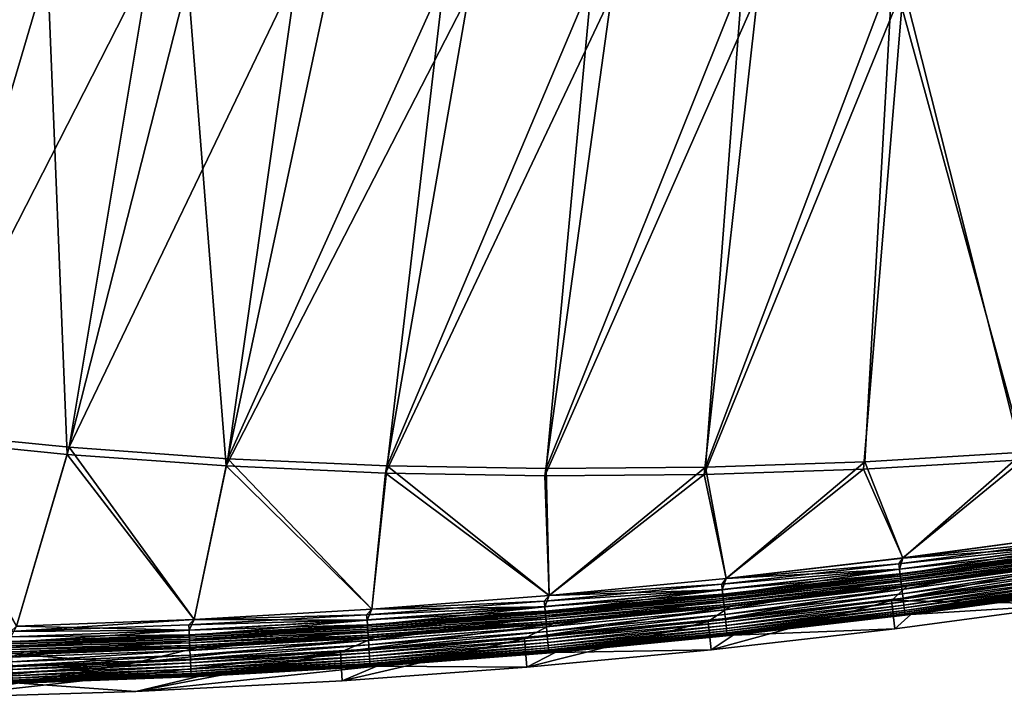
# Model space of a CAD drawing. Header units: metres. Extents: x 0 to 1400, y -1400 to 0.
# Tile 59 of 256: x 460 to 564, y -1400 to -1329. Entities that reach past the tile are written whole.
import ezdxf

# ---------------------------------------------------------------- set-up
doc = ezdxf.new("R2010")
doc.units = ezdxf.units.M

msp = doc.modelspace()

# ---------------------------------------------------------------- linework, layer by layer
at = {"layer": 'None'}
for points in [[(474.042999, -1322.622559, -29.74605), (458.445618, -1321.077271, -29.75281), (448.977356, -1371.742432)], [(448.750488, -1372.495605, -3), (448.966797, -1321.414063, -32.341949), (463.318176, -1323.110962, -32.335793)], [(465.372162, -1374.161011, -3), (448.750488, -1372.495605, -3), (463.318176, -1323.110962, -32.335793)], [(474.042999, -1322.622559, -29.74605), (448.977356, -1371.742432), (465.580536, -1373.4021)], [(465.372162, -1374.161011, -3), (463.318176, -1323.110962, -32.335793), (478.02832, -1324.440308, -32.329414)], [(489.453308, -1323.697632, -29.739298), (474.042999, -1322.622559, -29.74605), (465.580536, -1373.4021)], [(566.895142, -1322.651733, -29.704718), (551.831787, -1323.668091, -29.711491), (565.594421, -1373.926392)], [(489.453308, -1323.697632, -29.739298), (465.580536, -1373.4021), (482.223511, -1374.598389)], [(504.870239, -1324.334229, -29.732487), (489.453308, -1323.697632, -29.739298), (482.223511, -1374.598389)], [(504.870239, -1324.334229, -29.732487), (482.223511, -1374.598389), (498.893005, -1375.339478)], [(520.357483, -1324.54187, -29.725595), (504.870239, -1324.334229, -29.732487), (498.893005, -1375.339478)], [(536.147217, -1324.317627, -29.718533), (515.576355, -1375.634155), (532.26178, -1375.491089)], [(536.147217, -1324.317627, -29.718533), (520.357483, -1324.54187, -29.725595), (515.576355, -1375.634155)], [(551.831787, -1323.668091, -29.711491), (532.26178, -1375.491089), (548.937927, -1374.918823)], [(551.831787, -1323.668091, -29.711491), (536.147217, -1324.317627, -29.718533), (532.26178, -1375.491089)], [(565.594421, -1373.926392), (551.831787, -1323.668091, -29.711491), (548.937927, -1374.918823)], [(567.861694, -1324.070801, -32.289486), (565.499756, -1374.709229, -3), (553.009521, -1325.097168, -32.29615)], [(482.033813, -1375.362671, -3), (465.372162, -1374.161011, -3), (478.02832, -1324.440308, -32.329414)], [(482.033813, -1375.362671, -3), (478.02832, -1324.440308, -32.329414), (492.681549, -1325.36145, -32.322998)], [(507.469574, -1325.892212, -32.316471), (482.033813, -1375.362671, -3), (492.681549, -1325.36145, -32.322998)], [(520.357483, -1324.54187, -29.725595), (498.893005, -1375.339478), (515.576355, -1375.634155)], [(553.009521, -1325.097168, -32.29615), (548.824097, -1375.698975, -3), (532.128784, -1376.268066, -3)], [(553.009521, -1325.097168, -32.29615), (532.128784, -1376.268066, -3), (537.753052, -1325.763794, -32.302982)], [(565.499756, -1374.709229, -3), (548.824097, -1375.698975, -3), (553.009521, -1325.097168, -32.29615)], [(498.722107, -1376.108643, -3), (482.033813, -1375.362671, -3), (507.469574, -1325.892212, -32.316471)], [(522.399536, -1326.030151, -32.309837), (498.722107, -1376.108643, -3), (507.469574, -1325.892212, -32.316471)], [(515.424377, -1376.407471, -3), (498.722107, -1376.108643, -3), (522.399536, -1326.030151, -32.309837)], [(532.128784, -1376.268066, -3), (515.424377, -1376.407471, -3), (537.753052, -1325.763794, -32.302982)], [(537.753052, -1325.763794, -32.302982), (515.424377, -1376.407471, -3), (522.399536, -1326.030151, -32.309837)], [(460.092682, -1392.162842), (465.580536, -1373.4021), (448.977356, -1371.742432)], [(460.094452, -1392.162842, -3), (448.750488, -1372.495605, -3), (465.372162, -1374.161011, -3)], [(460.092682, -1392.162842), (478.706757, -1391.452393), (465.580536, -1373.4021)], [(478.706757, -1391.452393), (482.223511, -1374.598389), (465.580536, -1373.4021)], [(478.708496, -1391.452271, -3), (460.094452, -1392.162842, -3), (465.372162, -1374.161011, -3)], [(478.708496, -1391.452271, -3), (465.372162, -1374.161011, -3), (482.033813, -1375.362671, -3)], [(478.706757, -1391.452393), (497.303528, -1390.380859), (482.223511, -1374.598389)], [(497.303528, -1390.380859), (498.893005, -1375.339478), (482.223511, -1374.598389)], [(565.499756, -1374.709229, -3), (552.921753, -1385.003906, -3), (548.824097, -1375.698975, -3)], [(548.937927, -1374.918823), (552.920105, -1385.00415), (565.594421, -1373.926392)], [(552.920105, -1385.00415), (571.377747, -1382.49353), (565.594421, -1373.926392)], [(571.379395, -1382.493286, -3), (552.921753, -1385.003906, -3), (565.499756, -1374.709229, -3)], [(497.305267, -1390.380737, -3), (478.708496, -1391.452271, -3), (482.033813, -1375.362671, -3)], [(497.305267, -1390.380737, -3), (482.033813, -1375.362671, -3), (498.722107, -1376.108643, -3)], [(497.303528, -1390.380859), (515.876038, -1388.948608), (498.893005, -1375.339478)], [(515.876038, -1388.948608), (515.576355, -1375.634155), (498.893005, -1375.339478)], [(515.576355, -1375.634155), (515.876038, -1388.948608), (532.26178, -1375.491089)], [(515.876038, -1388.948608), (534.417175, -1387.156128), (532.26178, -1375.491089)], [(548.824097, -1375.698975, -3), (534.418884, -1387.155884, -3), (532.128784, -1376.268066, -3)], [(532.26178, -1375.491089), (534.417175, -1387.156128), (548.937927, -1374.918823)], [(534.417175, -1387.156128), (552.920105, -1385.00415), (548.937927, -1374.918823)], [(552.921753, -1385.003906, -3), (534.418884, -1387.155884, -3), (548.824097, -1375.698975, -3)], [(515.877686, -1388.948486, -3), (497.305267, -1390.380737, -3), (498.722107, -1376.108643, -3)], [(515.877686, -1388.948486, -3), (498.722107, -1376.108643, -3), (515.424377, -1376.407471, -3)], [(532.128784, -1376.268066, -3), (515.877686, -1388.948486, -3), (515.424377, -1376.407471, -3)], [(534.418884, -1387.155884, -3), (515.877686, -1388.948486, -3), (532.128784, -1376.268066, -3)], [(552.495911, -1385.618286, -3.055977), (570.991821, -1383.12085, -3.055977), (571.07135, -1383.667847, -3.221156)], [(552.921753, -1385.003906, -3), (570.991821, -1383.12085, -3.055977), (552.495911, -1385.618286, -3.055977)], [(571.377747, -1382.49353), (552.920105, -1385.00415), (571.074951, -1383.692505, -0.112516)], [(552.921753, -1385.003906, -3), (571.379395, -1382.493286, -3), (570.991821, -1383.12085, -3.055977)], [(552.564758, -1386.166626, -3.221156), (552.495911, -1385.618286, -3.055977), (571.07135, -1383.667847, -3.221156)], [(552.564758, -1386.166626, -3.221156), (571.07135, -1383.667847, -3.221156), (571.144653, -1384.171997, -3.490045)], [(552.628296, -1386.672119, -3.490045), (552.564758, -1386.166626, -3.221156), (571.144653, -1384.171997, -3.490045)], [(552.920105, -1385.00415), (552.567871, -1386.191406, -0.112516), (571.074951, -1383.692505, -0.112516)], [(571.074951, -1383.692505, -0.112516), (552.567871, -1386.191406, -0.112516), (552.638123, -1386.750488, -0.251606)], [(552.628296, -1386.672119, -3.490045), (571.144653, -1384.171997, -3.490045), (571.178101, -1384.402222, -3.660043)], [(571.074951, -1383.692505, -0.112516), (552.638123, -1386.750488, -0.251606), (571.156006, -1384.250122, -0.251606)], [(552.920105, -1385.00415), (534.417175, -1387.156128), (552.567871, -1386.191406, -0.112516)], [(534.418884, -1387.155884, -3), (552.921753, -1385.003906, -3), (552.495911, -1385.618286, -3.055977)], [(552.657288, -1386.902954, -3.660043), (552.628296, -1386.672119, -3.490045), (571.178101, -1384.402222, -3.660043)], [(571.156006, -1384.250122, -0.251606), (552.638123, -1386.750488, -0.251606), (552.70636, -1387.293701, -0.444534)], [(571.178101, -1384.402222, -3.660043), (571.209045, -1384.61499, -3.851689), (552.657288, -1386.902954, -3.660043)], [(571.209045, -1384.61499, -3.851689), (552.684082, -1387.116333, -3.851689), (552.657288, -1386.902954, -3.660043)], [(571.209045, -1384.61499, -3.851689), (571.262207, -1384.980591, -4.292985), (552.684082, -1387.116333, -3.851689)], [(571.262207, -1384.980591, -4.292985), (552.730103, -1387.48291, -4.292985), (552.684082, -1387.116333, -3.851689)], [(571.156006, -1384.250122, -0.251606), (552.70636, -1387.293701, -0.444534), (571.234802, -1384.79187, -0.444534)], [(571.234802, -1384.79187, -0.444534), (552.70636, -1387.293701, -0.444534), (552.833984, -1388.309814, -0.985015)], [(571.262207, -1384.980591, -4.292985), (571.302185, -1385.255371, -4.797701), (552.730103, -1387.48291, -4.292985)], [(571.234802, -1384.79187, -0.444534), (552.833984, -1388.309814, -0.985015), (571.382202, -1385.805298, -0.985015)], [(533.953674, -1387.754883, -3.055977), (552.495911, -1385.618286, -3.055977), (552.564758, -1386.166626, -3.221156)], [(534.418884, -1387.155884, -3), (552.495911, -1385.618286, -3.055977), (533.953674, -1387.754883, -3.055977)], [(534.011902, -1388.304565, -3.221156), (533.953674, -1387.754883, -3.055977), (552.564758, -1386.166626, -3.221156)], [(534.011902, -1388.304565, -3.221156), (552.564758, -1386.166626, -3.221156), (552.628296, -1386.672119, -3.490045)], [(534.417175, -1387.156128), (534.014526, -1388.329346, -0.112516), (552.567871, -1386.191406, -0.112516)], [(552.567871, -1386.191406, -0.112516), (534.014526, -1388.329346, -0.112516), (534.073853, -1388.889771, -0.251606)], [(552.567871, -1386.191406, -0.112516), (534.073853, -1388.889771, -0.251606), (552.638123, -1386.750488, -0.251606)], [(570.905151, -1386.870728, -80.052361), (551.732666, -1389.449829, -80.052361), (571.892761, -1385.42688, -5.918313)], [(571.892761, -1385.42688, -5.918313), (551.732666, -1389.449829, -80.052361), (553.391968, -1387.944336, -5.918313)], [(571.302185, -1385.255371, -4.797701), (552.764771, -1387.758423, -4.797701), (552.730103, -1387.48291, -4.292985)], [(571.302185, -1385.255371, -4.797701), (571.327332, -1385.428345, -5.347445), (552.764771, -1387.758423, -4.797701)], [(571.327332, -1385.428345, -5.347445), (552.78656, -1387.931885, -5.347445), (552.764771, -1387.758423, -4.797701)], [(571.327332, -1385.428345, -5.347445), (571.892761, -1385.42688, -5.918313), (552.78656, -1387.931885, -5.347445)], [(571.892761, -1385.42688, -5.918313), (553.391968, -1387.944336, -5.918313), (552.78656, -1387.931885, -5.347445)], [(571.382202, -1385.805298, -0.985015), (552.833984, -1388.309814, -0.985015), (552.892273, -1388.773804, -1.326719)], [(552.892273, -1388.773804, -1.326719), (571.449463, -1386.268066, -1.326719), (571.382202, -1385.805298, -0.985015)], [(534.417175, -1387.156128), (515.876038, -1388.948608), (534.014526, -1388.329346, -0.112516)], [(515.877686, -1388.948486, -3), (534.418884, -1387.155884, -3), (533.953674, -1387.754883, -3.055977)], [(534.065552, -1388.811157, -3.490045), (534.011902, -1388.304565, -3.221156), (552.628296, -1386.672119, -3.490045)], [(534.065552, -1388.811157, -3.490045), (552.628296, -1386.672119, -3.490045), (552.657288, -1386.902954, -3.660043)], [(534.090027, -1389.04248, -3.660043), (534.065552, -1388.811157, -3.490045), (552.657288, -1386.902954, -3.660043)], [(552.638123, -1386.750488, -0.251606), (534.073853, -1388.889771, -0.251606), (534.131531, -1389.434204, -0.444534)], [(552.657288, -1386.902954, -3.660043), (552.684082, -1387.116333, -3.851689), (534.090027, -1389.04248, -3.660043)], [(552.684082, -1387.116333, -3.851689), (534.112732, -1389.256348, -3.851689), (534.090027, -1389.04248, -3.660043)], [(552.684082, -1387.116333, -3.851689), (552.730103, -1387.48291, -4.292985), (534.112732, -1389.256348, -3.851689)], [(552.638123, -1386.750488, -0.251606), (534.131531, -1389.434204, -0.444534), (552.70636, -1387.293701, -0.444534)], [(551.732666, -1389.449829, -80.052361), (570.905151, -1386.870728, -80.052361), (571.3349, -1389.839233, -80)], [(552.946167, -1389.202637, -1.711938), (571.449463, -1386.268066, -1.326719), (552.892273, -1388.773804, -1.326719)], [(571.449463, -1386.268066, -1.326719), (552.946167, -1389.202637, -1.711938), (571.511658, -1386.695801, -1.711938)], [(571.511658, -1386.695801, -1.711938), (552.946167, -1389.202637, -1.711938), (552.995117, -1389.592285, -2.137379)], [(571.511658, -1386.695801, -1.711938), (552.995117, -1389.592285, -2.137379), (571.568176, -1387.084473, -2.137379)], [(571.568176, -1387.084473, -2.137379), (552.995117, -1389.592285, -2.137379), (553.038696, -1389.939331, -2.598965)], [(553.038696, -1389.939331, -2.598965), (571.61853, -1387.430664, -2.598965), (571.568176, -1387.084473, -2.137379)], [(515.372864, -1389.531006, -3.055977), (533.953674, -1387.754883, -3.055977), (534.011902, -1388.304565, -3.221156)], [(515.877686, -1388.948486, -3), (533.953674, -1387.754883, -3.055977), (515.372864, -1389.531006, -3.055977)], [(515.420349, -1390.081665, -3.221156), (515.372864, -1389.531006, -3.055977), (534.011902, -1388.304565, -3.221156)], [(515.420349, -1390.081665, -3.221156), (534.011902, -1388.304565, -3.221156), (534.065552, -1388.811157, -3.490045)], [(551.732666, -1389.449829, -80.052361), (532.522217, -1391.642822, -80.052361), (553.391968, -1387.944336, -5.918313)], [(553.391968, -1387.944336, -5.918313), (532.522217, -1391.642822, -80.052361), (534.844238, -1390.103027, -5.918313)], [(552.730103, -1387.48291, -4.292985), (534.151611, -1389.623657, -4.292985), (534.112732, -1389.256348, -3.851689)], [(552.70636, -1387.293701, -0.444534), (534.131531, -1389.434204, -0.444534), (534.239441, -1390.452515, -0.985015)], [(552.730103, -1387.48291, -4.292985), (552.764771, -1387.758423, -4.797701), (534.151611, -1389.623657, -4.292985)], [(552.764771, -1387.758423, -4.797701), (534.180847, -1389.899902, -4.797701), (534.151611, -1389.623657, -4.292985)], [(552.764771, -1387.758423, -4.797701), (552.78656, -1387.931885, -5.347445), (534.180847, -1389.899902, -4.797701)], [(552.78656, -1387.931885, -5.347445), (534.19928, -1390.07373, -5.347445), (534.180847, -1389.899902, -4.797701)], [(552.78656, -1387.931885, -5.347445), (553.391968, -1387.944336, -5.918313), (534.19928, -1390.07373, -5.347445)], [(553.391968, -1387.944336, -5.918313), (534.844238, -1390.103027, -5.918313), (534.19928, -1390.07373, -5.347445)], [(552.70636, -1387.293701, -0.444534), (534.239441, -1390.452515, -0.985015), (552.833984, -1388.309814, -0.985015)], [(552.833984, -1388.309814, -0.985015), (534.239441, -1390.452515, -0.985015), (534.288696, -1390.91748, -1.326719)], [(552.833984, -1388.309814, -0.985015), (534.288696, -1390.91748, -1.326719), (552.892273, -1388.773804, -1.326719)], [(553.076599, -1390.240723, -3.09242), (571.61853, -1387.430664, -2.598965), (553.038696, -1389.939331, -2.598965)], [(553.076599, -1390.240723, -3.09242), (571.662231, -1387.731201, -3.09242), (571.61853, -1387.430664, -2.598965)], [(553.108276, -1390.493286, -3.61347), (571.662231, -1387.731201, -3.09242), (553.076599, -1390.240723, -3.09242)], [(553.108276, -1390.493286, -3.61347), (571.698853, -1387.983032, -3.61347), (571.662231, -1387.731201, -3.09242)], [(553.133545, -1390.694092, -4.157492), (571.698853, -1387.983032, -3.61347), (553.108276, -1390.493286, -3.61347)], [(553.133545, -1390.694092, -4.157492), (571.727966, -1388.183472, -4.157492), (571.698853, -1387.983032, -3.61347)], [(553.1521, -1390.841919, -4.718482), (571.727966, -1388.183472, -4.157492), (553.133545, -1390.694092, -4.157492)], [(553.1521, -1390.841919, -4.718482), (571.74939, -1388.330811, -4.718482), (571.727966, -1388.183472, -4.157492)], [(515.876038, -1388.948608), (497.303528, -1390.380859), (515.422485, -1390.106567, -0.112516)], [(497.305267, -1390.380737, -3), (515.877686, -1388.948486, -3), (515.372864, -1389.531006, -3.055977)], [(515.464172, -1390.589233, -3.490045), (515.420349, -1390.081665, -3.221156), (534.065552, -1388.811157, -3.490045)], [(515.876038, -1388.948608), (515.422485, -1390.106567, -0.112516), (534.014526, -1388.329346, -0.112516)], [(534.014526, -1388.329346, -0.112516), (515.422485, -1390.106567, -0.112516), (515.470947, -1390.667969, -0.251606)], [(515.464172, -1390.589233, -3.490045), (534.065552, -1388.811157, -3.490045), (534.090027, -1389.04248, -3.660043)], [(515.484192, -1390.821045, -3.660043), (515.464172, -1390.589233, -3.490045), (534.090027, -1389.04248, -3.660043)], [(534.014526, -1388.329346, -0.112516), (515.470947, -1390.667969, -0.251606), (534.073853, -1388.889771, -0.251606)], [(534.073853, -1388.889771, -0.251606), (515.470947, -1390.667969, -0.251606), (515.518066, -1391.213379, -0.444534)], [(534.090027, -1389.04248, -3.660043), (534.112732, -1389.256348, -3.851689), (515.484192, -1390.821045, -3.660043)], [(534.112732, -1389.256348, -3.851689), (515.502686, -1391.035278, -3.851689), (515.484192, -1390.821045, -3.660043)], [(534.112732, -1389.256348, -3.851689), (534.151611, -1389.623657, -4.292985), (515.502686, -1391.035278, -3.851689)], [(534.073853, -1388.889771, -0.251606), (515.518066, -1391.213379, -0.444534), (534.131531, -1389.434204, -0.444534)], [(552.892273, -1388.773804, -1.326719), (534.288696, -1390.91748, -1.326719), (534.334229, -1391.34729, -1.711938)], [(534.334229, -1391.34729, -1.711938), (552.946167, -1389.202637, -1.711938), (552.892273, -1388.773804, -1.326719)], [(534.375549, -1391.737793, -2.137379), (552.946167, -1389.202637, -1.711938), (534.334229, -1391.34729, -1.711938)], [(552.946167, -1389.202637, -1.711938), (534.375549, -1391.737793, -2.137379), (552.995117, -1389.592285, -2.137379)], [(553.163818, -1390.935303, -5.290087), (571.74939, -1388.330811, -4.718482), (553.1521, -1390.841919, -4.718482)], [(553.163818, -1390.935303, -5.290087), (571.762939, -1388.42395, -5.290087), (571.74939, -1388.330811, -4.718482)], [(553.7677, -1390.920288, -5.865956), (571.762939, -1388.42395, -5.290087), (553.163818, -1390.935303, -5.290087)], [(553.7677, -1390.920288, -5.865956), (572.326172, -1388.39502, -5.865956), (571.762939, -1388.42395, -5.290087)], [(572.326172, -1388.39502, -5.865956), (553.7677, -1390.920288, -5.865956), (571.3349, -1389.839233, -80)], [(497.303528, -1390.380859), (478.706757, -1391.452393), (496.799591, -1391.523071, -0.112516)], [(478.708496, -1391.452271, -3), (497.305267, -1390.380737, -3), (496.761108, -1390.946655, -3.055977)], [(496.761108, -1390.946655, -3.055977), (515.372864, -1389.531006, -3.055977), (515.420349, -1390.081665, -3.221156)], [(497.305267, -1390.380737, -3), (515.372864, -1389.531006, -3.055977), (496.761108, -1390.946655, -3.055977)], [(496.797943, -1391.498047, -3.221156), (496.761108, -1390.946655, -3.055977), (515.420349, -1390.081665, -3.221156)], [(496.797943, -1391.498047, -3.221156), (515.420349, -1390.081665, -3.221156), (515.464172, -1390.589233, -3.490045)], [(497.303528, -1390.380859), (496.799591, -1391.523071, -0.112516), (515.422485, -1390.106567, -0.112516)], [(515.422485, -1390.106567, -0.112516), (496.799591, -1391.523071, -0.112516), (496.837128, -1392.085205, -0.251606)], [(515.422485, -1390.106567, -0.112516), (496.837128, -1392.085205, -0.251606), (515.470947, -1390.667969, -0.251606)], [(532.522217, -1391.642822, -80.052361), (513.281677, -1393.449219, -80.052361), (534.844238, -1390.103027, -5.918313)], [(534.844238, -1390.103027, -5.918313), (513.281677, -1393.449219, -80.052361), (516.255981, -1391.902222, -5.918313)], [(534.151611, -1389.623657, -4.292985), (515.534424, -1391.403198, -4.292985), (515.502686, -1391.035278, -3.851689)], [(534.131531, -1389.434204, -0.444534), (515.518066, -1391.213379, -0.444534), (515.606079, -1392.233643, -0.985015)], [(534.151611, -1389.623657, -4.292985), (534.180847, -1389.899902, -4.797701), (515.534424, -1391.403198, -4.292985)], [(534.180847, -1389.899902, -4.797701), (515.558289, -1391.679932, -4.797701), (515.534424, -1391.403198, -4.292985)], [(534.180847, -1389.899902, -4.797701), (534.19928, -1390.07373, -5.347445), (515.558289, -1391.679932, -4.797701)], [(534.19928, -1390.07373, -5.347445), (515.573364, -1391.854126, -5.347445), (515.558289, -1391.679932, -4.797701)], [(534.19928, -1390.07373, -5.347445), (534.844238, -1390.103027, -5.918313), (515.573364, -1391.854126, -5.347445)], [(534.844238, -1390.103027, -5.918313), (516.255981, -1391.902222, -5.918313), (515.573364, -1391.854126, -5.347445)], [(534.131531, -1389.434204, -0.444534), (515.606079, -1392.233643, -0.985015), (534.239441, -1390.452515, -0.985015)], [(532.522217, -1391.642822, -80.052361), (551.732666, -1389.449829, -80.052361), (532.83252, -1394.626221, -80)], [(551.732666, -1389.449829, -80.052361), (552.102722, -1392.426514, -80), (532.83252, -1394.626221, -80)], [(552.995117, -1389.592285, -2.137379), (534.375549, -1391.737793, -2.137379), (534.412415, -1392.085693, -2.598965)], [(552.995117, -1389.592285, -2.137379), (534.412415, -1392.085693, -2.598965), (553.038696, -1389.939331, -2.598965)], [(553.038696, -1389.939331, -2.598965), (534.412415, -1392.085693, -2.598965), (534.444397, -1392.387817, -3.09242)], [(534.444397, -1392.387817, -3.09242), (553.076599, -1390.240723, -3.09242), (553.038696, -1389.939331, -2.598965)], [(534.471191, -1392.640869, -3.61347), (553.076599, -1390.240723, -3.09242), (534.444397, -1392.387817, -3.09242)], [(534.471191, -1392.640869, -3.61347), (553.108276, -1390.493286, -3.61347), (553.076599, -1390.240723, -3.09242)], [(552.102722, -1392.426514, -80), (551.732666, -1389.449829, -80.052361), (571.3349, -1389.839233, -80)], [(571.3349, -1389.839233, -80), (553.7677, -1390.920288, -5.865956), (552.102722, -1392.426514, -80)], [(478.12619, -1392.001953, -3.055977), (496.761108, -1390.946655, -3.055977), (496.797943, -1391.498047, -3.221156)], [(478.708496, -1391.452271, -3), (496.761108, -1390.946655, -3.055977), (478.12619, -1392.001953, -3.055977)], [(496.831879, -1392.00647, -3.490045), (496.797943, -1391.498047, -3.221156), (515.464172, -1390.589233, -3.490045)], [(496.831879, -1392.00647, -3.490045), (515.464172, -1390.589233, -3.490045), (515.484192, -1390.821045, -3.660043)], [(496.847351, -1392.238525, -3.660043), (496.831879, -1392.00647, -3.490045), (515.484192, -1390.821045, -3.660043)], [(515.470947, -1390.667969, -0.251606), (496.837128, -1392.085205, -0.251606), (496.873596, -1392.63147, -0.444534)], [(515.484192, -1390.821045, -3.660043), (515.502686, -1391.035278, -3.851689), (496.847351, -1392.238525, -3.660043)], [(515.502686, -1391.035278, -3.851689), (496.861694, -1392.453125, -3.851689), (496.847351, -1392.238525, -3.660043)], [(515.502686, -1391.035278, -3.851689), (515.534424, -1391.403198, -4.292985), (496.861694, -1392.453125, -3.851689)], [(515.534424, -1391.403198, -4.292985), (496.886292, -1392.821655, -4.292985), (496.861694, -1392.453125, -3.851689)], [(515.470947, -1390.667969, -0.251606), (496.873596, -1392.63147, -0.444534), (515.518066, -1391.213379, -0.444534)], [(515.518066, -1391.213379, -0.444534), (496.873596, -1392.63147, -0.444534), (496.941803, -1393.653198, -0.985015)], [(515.534424, -1391.403198, -4.292985), (515.558289, -1391.679932, -4.797701), (496.886292, -1392.821655, -4.292985)], [(515.518066, -1391.213379, -0.444534), (496.941803, -1393.653198, -0.985015), (515.606079, -1392.233643, -0.985015)], [(534.239441, -1390.452515, -0.985015), (515.606079, -1392.233643, -0.985015), (515.646301, -1392.699463, -1.326719)], [(534.239441, -1390.452515, -0.985015), (515.646301, -1392.699463, -1.326719), (534.288696, -1390.91748, -1.326719)], [(534.288696, -1390.91748, -1.326719), (515.646301, -1392.699463, -1.326719), (515.683472, -1393.130127, -1.711938)], [(534.288696, -1390.91748, -1.326719), (515.683472, -1393.130127, -1.711938), (534.334229, -1391.34729, -1.711938)], [(534.334229, -1391.34729, -1.711938), (515.683472, -1393.130127, -1.711938), (515.717224, -1393.521362, -2.137379)], [(515.717224, -1393.521362, -2.137379), (534.375549, -1391.737793, -2.137379), (534.334229, -1391.34729, -1.711938)], [(534.492554, -1392.842163, -4.157492), (553.108276, -1390.493286, -3.61347), (534.471191, -1392.640869, -3.61347)], [(534.492554, -1392.842163, -4.157492), (553.133545, -1390.694092, -4.157492), (553.108276, -1390.493286, -3.61347)], [(534.50824, -1392.990234, -4.718482), (553.133545, -1390.694092, -4.157492), (534.492554, -1392.842163, -4.157492)], [(534.50824, -1392.990234, -4.718482), (553.1521, -1390.841919, -4.718482), (553.133545, -1390.694092, -4.157492)], [(534.518127, -1393.083984, -5.290087), (553.1521, -1390.841919, -4.718482), (534.50824, -1392.990234, -4.718482)], [(534.518127, -1393.083984, -5.290087), (553.163818, -1390.935303, -5.290087), (553.1521, -1390.841919, -4.718482)], [(535.16217, -1393.085693, -5.865956), (553.163818, -1390.935303, -5.290087), (534.518127, -1393.083984, -5.290087)], [(535.16217, -1393.085693, -5.865956), (553.7677, -1390.920288, -5.865956), (553.163818, -1390.935303, -5.290087)], [(553.7677, -1390.920288, -5.865956), (535.16217, -1393.085693, -5.865956), (552.102722, -1392.426514, -80)], [(460.094452, -1392.162842, -3), (478.708496, -1391.452271, -3), (459.4758, -1392.697266, -3.055977)], [(459.4758, -1392.697266, -3.055977), (478.708496, -1391.452271, -3), (478.12619, -1392.001953, -3.055977)], [(459.4758, -1392.697266, -3.055977), (478.12619, -1392.001953, -3.055977), (478.152283, -1392.554077, -3.221156)], [(460.092682, -1392.162842), (459.491852, -1393.274658, -0.112516), (478.153473, -1392.578979, -0.112516)], [(478.706757, -1391.452393), (460.092682, -1392.162842), (478.153473, -1392.578979, -0.112516)], [(478.152283, -1392.554077, -3.221156), (478.12619, -1392.001953, -3.055977), (496.797943, -1391.498047, -3.221156)], [(478.152283, -1392.554077, -3.221156), (496.797943, -1391.498047, -3.221156), (496.831879, -1392.00647, -3.490045)], [(478.176331, -1393.062988, -3.490045), (478.152283, -1392.554077, -3.221156), (496.831879, -1392.00647, -3.490045)], [(478.706757, -1391.452393), (478.153473, -1392.578979, -0.112516), (496.799591, -1391.523071, -0.112516)], [(496.799591, -1391.523071, -0.112516), (478.153473, -1392.578979, -0.112516), (478.180054, -1393.141846, -0.251606)], [(478.176331, -1393.062988, -3.490045), (496.831879, -1392.00647, -3.490045), (496.847351, -1392.238525, -3.660043)], [(478.187317, -1393.295288, -3.660043), (478.176331, -1393.062988, -3.490045), (496.847351, -1392.238525, -3.660043)], [(496.799591, -1391.523071, -0.112516), (478.180054, -1393.141846, -0.251606), (496.837128, -1392.085205, -0.251606)], [(496.837128, -1392.085205, -0.251606), (478.180054, -1393.141846, -0.251606), (478.205902, -1393.688721, -0.444534)], [(496.847351, -1392.238525, -3.660043), (496.861694, -1392.453125, -3.851689), (478.187317, -1393.295288, -3.660043)], [(496.837128, -1392.085205, -0.251606), (478.205902, -1393.688721, -0.444534), (496.873596, -1392.63147, -0.444534)], [(513.281677, -1393.449219, -80.052361), (494.018799, -1394.868896, -80.052361), (516.255981, -1391.902222, -5.918313)], [(516.255981, -1391.902222, -5.918313), (494.018799, -1394.868896, -80.052361), (497.633667, -1393.341309, -5.918313)], [(515.558289, -1391.679932, -4.797701), (496.904785, -1393.098755, -4.797701), (496.886292, -1392.821655, -4.292985)], [(515.558289, -1391.679932, -4.797701), (515.573364, -1391.854126, -5.347445), (496.904785, -1393.098755, -4.797701)], [(515.573364, -1391.854126, -5.347445), (496.916443, -1393.273193, -5.347445), (496.904785, -1393.098755, -4.797701)], [(515.573364, -1391.854126, -5.347445), (516.255981, -1391.902222, -5.918313), (496.916443, -1393.273193, -5.347445)], [(516.255981, -1391.902222, -5.918313), (497.633667, -1393.341309, -5.918313), (496.916443, -1393.273193, -5.347445)], [(515.606079, -1392.233643, -0.985015), (496.941803, -1393.653198, -0.985015), (496.972961, -1394.119751, -1.326719)], [(515.606079, -1392.233643, -0.985015), (496.972961, -1394.119751, -1.326719), (515.646301, -1392.699463, -1.326719)], [(513.281677, -1393.449219, -80.052361), (532.522217, -1391.642822, -80.052361), (513.532104, -1396.438232, -80)], [(532.522217, -1391.642822, -80.052361), (532.83252, -1394.626221, -80), (513.532104, -1396.438232, -80)], [(515.747314, -1393.869873, -2.598965), (534.375549, -1391.737793, -2.137379), (515.717224, -1393.521362, -2.137379)], [(534.375549, -1391.737793, -2.137379), (515.747314, -1393.869873, -2.598965), (534.412415, -1392.085693, -2.598965)], [(534.412415, -1392.085693, -2.598965), (515.747314, -1393.869873, -2.598965), (515.773438, -1394.172485, -3.09242)], [(534.412415, -1392.085693, -2.598965), (515.773438, -1394.172485, -3.09242), (534.444397, -1392.387817, -3.09242)], [(534.444397, -1392.387817, -3.09242), (515.773438, -1394.172485, -3.09242), (515.795349, -1394.426025, -3.61347)], [(515.795349, -1394.426025, -3.61347), (534.471191, -1392.640869, -3.61347), (534.444397, -1392.387817, -3.09242)], [(552.102722, -1392.426514, -80), (535.16217, -1393.085693, -5.865956), (532.83252, -1394.626221, -80)], [(459.49115, -1393.249634, -3.221156), (459.4758, -1392.697266, -3.055977), (478.152283, -1392.554077, -3.221156)], [(459.49115, -1393.249634, -3.221156), (478.152283, -1392.554077, -3.221156), (478.176331, -1393.062988, -3.490045)], [(459.50531, -1393.758911, -3.490045), (459.49115, -1393.249634, -3.221156), (478.176331, -1393.062988, -3.490045)], [(478.153473, -1392.578979, -0.112516), (459.491852, -1393.274658, -0.112516), (459.507507, -1393.837891, -0.251606)], [(459.50531, -1393.758911, -3.490045), (478.176331, -1393.062988, -3.490045), (478.187317, -1393.295288, -3.660043)], [(459.511749, -1393.991455, -3.660043), (459.50531, -1393.758911, -3.490045), (478.187317, -1393.295288, -3.660043)], [(478.153473, -1392.578979, -0.112516), (459.507507, -1393.837891, -0.251606), (478.180054, -1393.141846, -0.251606)], [(478.180054, -1393.141846, -0.251606), (459.507507, -1393.837891, -0.251606), (459.522705, -1394.385132, -0.444534)], [(478.187317, -1393.295288, -3.660043), (478.197479, -1393.510132, -3.851689), (459.511749, -1393.991455, -3.660043)], [(478.180054, -1393.141846, -0.251606), (459.522705, -1394.385132, -0.444534), (478.205902, -1393.688721, -0.444534)], [(494.018799, -1394.868896, -80.052361), (472.457825, -1395.998535, -80.052361), (497.633667, -1393.341309, -5.918313)], [(497.633667, -1393.341309, -5.918313), (472.457825, -1395.998535, -80.052361), (478.983826, -1394.419312, -5.918313)], [(496.861694, -1392.453125, -3.851689), (478.197479, -1393.510132, -3.851689), (478.187317, -1393.295288, -3.660043)], [(496.861694, -1392.453125, -3.851689), (496.886292, -1392.821655, -4.292985), (478.197479, -1393.510132, -3.851689)], [(496.886292, -1392.821655, -4.292985), (478.214905, -1393.879028, -4.292985), (478.197479, -1393.510132, -3.851689)], [(496.873596, -1392.63147, -0.444534), (478.205902, -1393.688721, -0.444534), (478.254242, -1394.711548, -0.985015)], [(496.886292, -1392.821655, -4.292985), (496.904785, -1393.098755, -4.797701), (478.214905, -1393.879028, -4.292985)], [(496.904785, -1393.098755, -4.797701), (478.228027, -1394.156494, -4.797701), (478.214905, -1393.879028, -4.292985)], [(496.904785, -1393.098755, -4.797701), (496.916443, -1393.273193, -5.347445), (478.228027, -1394.156494, -4.797701)], [(496.916443, -1393.273193, -5.347445), (478.236267, -1394.331055, -5.347445), (478.228027, -1394.156494, -4.797701)], [(496.916443, -1393.273193, -5.347445), (497.633667, -1393.341309, -5.918313), (478.236267, -1394.331055, -5.347445)], [(497.633667, -1393.341309, -5.918313), (478.983826, -1394.419312, -5.918313), (478.236267, -1394.331055, -5.347445)], [(496.873596, -1392.63147, -0.444534), (478.254242, -1394.711548, -0.985015), (496.941803, -1393.653198, -0.985015)], [(494.018799, -1394.868896, -80.052361), (513.281677, -1393.449219, -80.052361), (494.20929, -1397.862305, -80)], [(513.281677, -1393.449219, -80.052361), (513.532104, -1396.438232, -80), (494.20929, -1397.862305, -80)], [(515.646301, -1392.699463, -1.326719), (496.972961, -1394.119751, -1.326719), (497.00174, -1394.551025, -1.711938)], [(515.646301, -1392.699463, -1.326719), (497.00174, -1394.551025, -1.711938), (515.683472, -1393.130127, -1.711938)], [(515.683472, -1393.130127, -1.711938), (497.00174, -1394.551025, -1.711938), (497.027893, -1394.942871, -2.137379)], [(515.683472, -1393.130127, -1.711938), (497.027893, -1394.942871, -2.137379), (515.717224, -1393.521362, -2.137379)], [(515.812744, -1394.627686, -4.157492), (534.471191, -1392.640869, -3.61347), (515.795349, -1394.426025, -3.61347)], [(515.812744, -1394.627686, -4.157492), (534.492554, -1392.842163, -4.157492), (534.471191, -1392.640869, -3.61347)], [(515.825562, -1394.776001, -4.718482), (534.492554, -1392.842163, -4.157492), (515.812744, -1394.627686, -4.157492)], [(515.825562, -1394.776001, -4.718482), (534.50824, -1392.990234, -4.718482), (534.492554, -1392.842163, -4.157492)], [(515.833618, -1394.869873, -5.290087), (534.50824, -1392.990234, -4.718482), (515.825562, -1394.776001, -4.718482)], [(515.833618, -1394.869873, -5.290087), (534.518127, -1393.083984, -5.290087), (534.50824, -1392.990234, -4.718482)], [(516.515991, -1394.890503, -5.865956), (534.518127, -1393.083984, -5.290087), (515.833618, -1394.869873, -5.290087)], [(516.515991, -1394.890503, -5.865956), (535.16217, -1393.085693, -5.865956), (534.518127, -1393.083984, -5.290087)], [(535.16217, -1393.085693, -5.865956), (516.515991, -1394.890503, -5.865956), (532.83252, -1394.626221, -80)], [(478.197479, -1393.510132, -3.851689), (459.517731, -1394.206421, -3.851689), (459.511749, -1393.991455, -3.660043)], [(478.197479, -1393.510132, -3.851689), (478.214905, -1393.879028, -4.292985), (459.517731, -1394.206421, -3.851689)], [(478.214905, -1393.879028, -4.292985), (459.527985, -1394.575684, -4.292985), (459.517731, -1394.206421, -3.851689)], [(478.205902, -1393.688721, -0.444534), (459.522705, -1394.385132, -0.444534), (459.551147, -1395.408813, -0.985015)], [(478.214905, -1393.879028, -4.292985), (478.228027, -1394.156494, -4.797701), (459.527985, -1394.575684, -4.292985)], [(478.228027, -1394.156494, -4.797701), (459.535706, -1394.853271, -4.797701), (459.527985, -1394.575684, -4.292985)], [(478.228027, -1394.156494, -4.797701), (478.236267, -1394.331055, -5.347445), (459.535706, -1394.853271, -4.797701)], [(478.236267, -1394.331055, -5.347445), (459.540558, -1395.027954, -5.347445), (459.535706, -1394.853271, -4.797701)], [(478.236267, -1394.331055, -5.347445), (478.983826, -1394.419312, -5.918313), (459.540558, -1395.027954, -5.347445)], [(478.983826, -1394.419312, -5.918313), (460.312897, -1395.135864, -5.918313), (459.540558, -1395.027954, -5.347445)], [(478.205902, -1393.688721, -0.444534), (459.551147, -1395.408813, -0.985015), (478.254242, -1394.711548, -0.985015)], [(472.457825, -1395.998535, -80.052361), (460.312897, -1395.135864, -5.918313), (478.983826, -1394.419312, -5.918313)], [(496.941803, -1393.653198, -0.985015), (478.254242, -1394.711548, -0.985015), (478.276306, -1395.178711, -1.326719)], [(496.941803, -1393.653198, -0.985015), (478.276306, -1395.178711, -1.326719), (496.972961, -1394.119751, -1.326719)], [(496.972961, -1394.119751, -1.326719), (478.276306, -1395.178711, -1.326719), (478.296722, -1395.610352, -1.711938)], [(496.972961, -1394.119751, -1.326719), (478.296722, -1395.610352, -1.711938), (497.00174, -1394.551025, -1.711938)], [(515.717224, -1393.521362, -2.137379), (497.027893, -1394.942871, -2.137379), (497.051208, -1395.29187, -2.598965)], [(497.051208, -1395.29187, -2.598965), (515.747314, -1393.869873, -2.598965), (515.717224, -1393.521362, -2.137379)], [(497.071411, -1395.594971, -3.09242), (515.747314, -1393.869873, -2.598965), (497.051208, -1395.29187, -2.598965)], [(515.747314, -1393.869873, -2.598965), (497.071411, -1395.594971, -3.09242), (515.773438, -1394.172485, -3.09242)], [(515.773438, -1394.172485, -3.09242), (497.071411, -1395.594971, -3.09242), (497.088379, -1395.848877, -3.61347)], [(515.773438, -1394.172485, -3.09242), (497.088379, -1395.848877, -3.61347), (515.795349, -1394.426025, -3.61347)], [(515.795349, -1394.426025, -3.61347), (497.088379, -1395.848877, -3.61347), (497.101868, -1396.050903, -4.157492)], [(497.101868, -1396.050903, -4.157492), (515.812744, -1394.627686, -4.157492), (515.795349, -1394.426025, -3.61347)], [(472.457825, -1395.998535, -80.052361), (450.876984, -1396.645264, -80.052361), (460.312897, -1395.135864, -5.918313)], [(472.581055, -1398.995605, -80), (450.932861, -1399.644287, -80), (494.018799, -1394.868896, -80.052361)], [(494.018799, -1394.868896, -80.052361), (450.932861, -1399.644287, -80), (472.457825, -1395.998535, -80.052361)], [(478.254242, -1394.711548, -0.985015), (459.551147, -1395.408813, -0.985015), (459.564148, -1395.876221, -1.326719)], [(478.254242, -1394.711548, -0.985015), (459.564148, -1395.876221, -1.326719), (478.276306, -1395.178711, -1.326719)], [(478.276306, -1395.178711, -1.326719), (459.564148, -1395.876221, -1.326719), (459.576141, -1396.308228, -1.711938)], [(478.276306, -1395.178711, -1.326719), (459.576141, -1396.308228, -1.711938), (478.296722, -1395.610352, -1.711938)], [(494.20929, -1397.862305, -80), (472.581055, -1398.995605, -80), (494.018799, -1394.868896, -80.052361)], [(497.00174, -1394.551025, -1.711938), (478.296722, -1395.610352, -1.711938), (478.315247, -1396.002563, -2.137379)], [(497.00174, -1394.551025, -1.711938), (478.315247, -1396.002563, -2.137379), (497.027893, -1394.942871, -2.137379)], [(497.027893, -1394.942871, -2.137379), (478.315247, -1396.002563, -2.137379), (478.331757, -1396.352051, -2.598965)], [(497.027893, -1394.942871, -2.137379), (478.331757, -1396.352051, -2.598965), (497.051208, -1395.29187, -2.598965)], [(497.051208, -1395.29187, -2.598965), (478.331757, -1396.352051, -2.598965), (478.3461, -1396.655396, -3.09242)], [(478.3461, -1396.655396, -3.09242), (497.071411, -1395.594971, -3.09242), (497.051208, -1395.29187, -2.598965)], [(497.111786, -1396.199463, -4.718482), (515.812744, -1394.627686, -4.157492), (497.101868, -1396.050903, -4.157492)], [(497.111786, -1396.199463, -4.718482), (515.825562, -1394.776001, -4.718482), (515.812744, -1394.627686, -4.157492)], [(497.118042, -1396.293457, -5.290087), (515.825562, -1394.776001, -4.718482), (497.111786, -1396.199463, -4.718482)], [(497.118042, -1396.293457, -5.290087), (515.833618, -1394.869873, -5.290087), (515.825562, -1394.776001, -4.718482)], [(497.835663, -1396.333984, -5.865956), (515.833618, -1394.869873, -5.290087), (497.118042, -1396.293457, -5.290087)], [(497.835663, -1396.333984, -5.865956), (516.515991, -1394.890503, -5.865956), (515.833618, -1394.869873, -5.290087)], [(516.515991, -1394.890503, -5.865956), (497.835663, -1396.333984, -5.865956), (513.532104, -1396.438232, -80)], [(532.83252, -1394.626221, -80), (516.515991, -1394.890503, -5.865956), (513.532104, -1396.438232, -80)], [(450.932861, -1399.644287, -80), (431.558289, -1399.813477, -80), (472.457825, -1395.998535, -80.052361)], [(472.457825, -1395.998535, -80.052361), (431.558289, -1399.813477, -80), (450.876984, -1396.645264, -80.052361)], [(478.296722, -1395.610352, -1.711938), (459.576141, -1396.308228, -1.711938), (459.587067, -1396.700806, -2.137379)], [(478.296722, -1395.610352, -1.711938), (459.587067, -1396.700806, -2.137379), (478.315247, -1396.002563, -2.137379)], [(478.315247, -1396.002563, -2.137379), (459.587067, -1396.700806, -2.137379), (459.596771, -1397.050415, -2.598965)], [(478.315247, -1396.002563, -2.137379), (459.596771, -1397.050415, -2.598965), (478.331757, -1396.352051, -2.598965)], [(478.331757, -1396.352051, -2.598965), (459.596771, -1397.050415, -2.598965), (459.605225, -1397.354004, -3.09242)], [(478.331757, -1396.352051, -2.598965), (459.605225, -1397.354004, -3.09242), (478.3461, -1396.655396, -3.09242)], [(497.835663, -1396.333984, -5.865956), (472.581055, -1398.995605, -80), (494.20929, -1397.862305, -80)], [(497.835663, -1396.333984, -5.865956), (479.127716, -1397.415405, -5.865956), (472.581055, -1398.995605, -80)], [(478.358124, -1396.909668, -3.61347), (497.071411, -1395.594971, -3.09242), (478.3461, -1396.655396, -3.09242)], [(497.071411, -1395.594971, -3.09242), (478.358124, -1396.909668, -3.61347), (497.088379, -1395.848877, -3.61347)], [(497.088379, -1395.848877, -3.61347), (478.358124, -1396.909668, -3.61347), (478.367676, -1397.111816, -4.157492)], [(497.088379, -1395.848877, -3.61347), (478.367676, -1397.111816, -4.157492), (497.101868, -1396.050903, -4.157492)], [(497.101868, -1396.050903, -4.157492), (478.367676, -1397.111816, -4.157492), (478.374695, -1397.26062, -4.718482)], [(478.374695, -1397.26062, -4.718482), (497.111786, -1396.199463, -4.718482), (497.101868, -1396.050903, -4.157492)], [(478.37915, -1397.354736, -5.290087), (497.111786, -1396.199463, -4.718482), (478.374695, -1397.26062, -4.718482)], [(478.37915, -1397.354736, -5.290087), (497.118042, -1396.293457, -5.290087), (497.111786, -1396.199463, -4.718482)], [(479.127716, -1397.415405, -5.865956), (497.118042, -1396.293457, -5.290087), (478.37915, -1397.354736, -5.290087)], [(479.127716, -1397.415405, -5.865956), (497.835663, -1396.333984, -5.865956), (497.118042, -1396.293457, -5.290087)], [(513.532104, -1396.438232, -80), (497.835663, -1396.333984, -5.865956), (494.20929, -1397.862305, -80)], [(478.3461, -1396.655396, -3.09242), (459.605225, -1397.354004, -3.09242), (459.612274, -1397.608398, -3.61347)], [(459.612274, -1397.608398, -3.61347), (478.358124, -1396.909668, -3.61347), (478.3461, -1396.655396, -3.09242)], [(459.61792, -1397.810791, -4.157492), (478.358124, -1396.909668, -3.61347), (459.612274, -1397.608398, -3.61347)], [(478.358124, -1396.909668, -3.61347), (459.61792, -1397.810791, -4.157492), (478.367676, -1397.111816, -4.157492)], [(478.367676, -1397.111816, -4.157492), (459.61792, -1397.810791, -4.157492), (459.62204, -1397.959595, -4.718482)], [(478.367676, -1397.111816, -4.157492), (459.62204, -1397.959595, -4.718482), (478.374695, -1397.26062, -4.718482)], [(478.374695, -1397.26062, -4.718482), (459.62204, -1397.959595, -4.718482), (459.624664, -1398.053833, -5.290087)], [(459.624664, -1398.053833, -5.290087), (478.37915, -1397.354736, -5.290087), (478.374695, -1397.26062, -4.718482)], [(460.398651, -1398.134155, -5.865956), (478.37915, -1397.354736, -5.290087), (459.624664, -1398.053833, -5.290087)], [(460.398651, -1398.134155, -5.865956), (479.127716, -1397.415405, -5.865956), (478.37915, -1397.354736, -5.290087)], [(479.127716, -1397.415405, -5.865956), (460.398651, -1398.134155, -5.865956), (472.581055, -1398.995605, -80)], [(472.581055, -1398.995605, -80), (460.398651, -1398.134155, -5.865956), (450.932861, -1399.644287, -80)]]:
    msp.add_3dface(points, dxfattribs=at)

doc.saveas('drawing.dxf')
